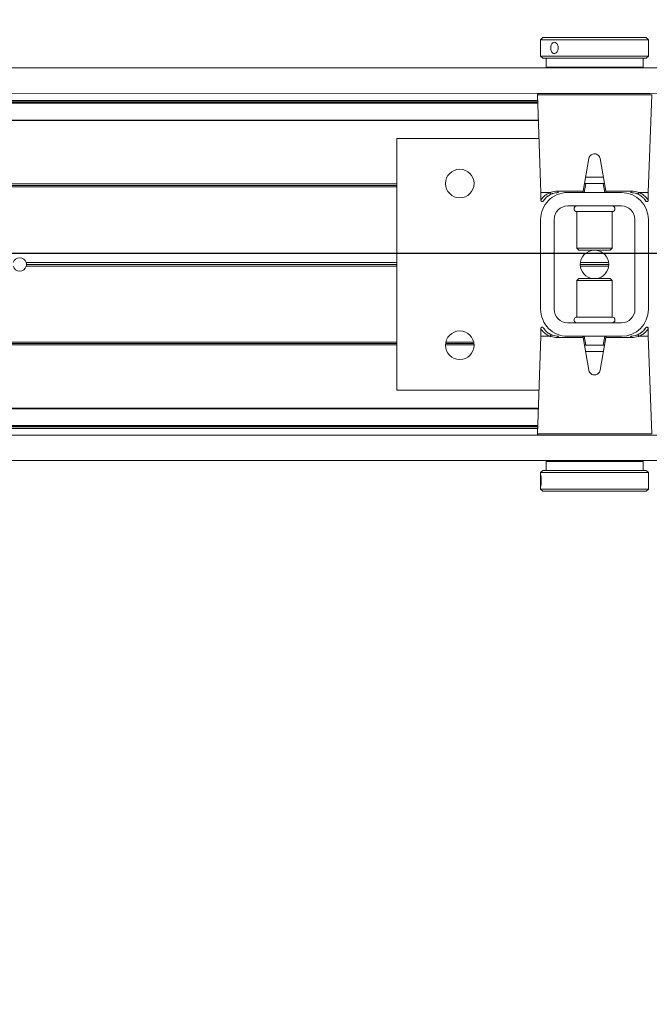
# Model space of a CAD drawing. Header units: feet. Extents: x 0 to 152508, y 0 to 59434.
# Tile 68 of 78: x 152385.499 to 152386.229, y 59280.009 to 59281.151. Entities that reach past the tile are written whole.
import ezdxf
from ezdxf import colors
from ezdxf.entities.mleader import LeaderData, LeaderLine
from ezdxf.math import Vec2, Vec3

# ---------------------------------------------------------------- set-up
doc = ezdxf.new("R2010")
doc.units = ezdxf.units.FT
doc.header["$LTSCALE"] = 0.1
doc.header["$MEASUREMENT"] = 0
doc.layers.add('Bridge plan$0$BR_P_Rail_Object', color=251, linetype='Continuous', lineweight=30)
doc.layers.add('Bridge plan$0$SC_Scratch7', color=252, linetype='Continuous', lineweight=0)
doc.layers.add('Trellis Base$0$L-ANNO-NOTE', color=30, linetype='Continuous')
doc.styles.add('Trellis Base$0$ARIAL', font='arial.ttf', dxfattribs={"width": 0.9})

# ---------------------------------------------------------------- blocks, each defined once
blk = doc.blocks.new('Bridge plan$0$HIGH ST SCREENWALL_13 PANEL PLAN_3')
at = {"layer": 'Bridge plan$0$SC_Scratch7', "lineweight": 0, "extrusion": (0, 0, -1)}
h = blk.add_hatch(dxfattribs=at)
h.set_pattern_fill('ANSI32', color=256, scale=0.01, style=0, pattern_type=2)
h.set_pattern_definition([(135.001858, (57.88566245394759, -14.03958056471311), (0.2651559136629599, 0.2651731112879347), []), (135.001858, (57.70888611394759, -14.03958629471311), (0.2651559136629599, 0.2651731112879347), [])])
h.paths.add_polyline_path([(50.46083049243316, 0.0851316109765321), (50.4608338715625, -0.01903484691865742, -0.4142135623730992), (50.42958494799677, -0.05028579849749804), (50.36708507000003, -0.0502878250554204, -0.414213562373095), (50.33583412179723, -0.01903890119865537), (50.3358307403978, 0.0851275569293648, -0.414213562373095), (50.36707966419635, 0.1163785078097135), (50.4295795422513, 0.1163805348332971, -0.414213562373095)])
h.paths.add_polyline_path([(50.35145908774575, -0.01903839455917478, 0.414213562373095), (50.3670845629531, -0.034662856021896), (50.42958444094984, -0.034660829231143, 0.414213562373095), (50.44520890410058, -0.01903535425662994), (50.44520552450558, 0.08513110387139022, 0.4142135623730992), (50.4295800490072, 0.100755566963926), (50.36708017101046, 0.1007535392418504, 0.414213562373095), (50.35145571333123, 0.08512806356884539)])
at = {"layer": 'Bridge plan$0$SC_Scratch7', "lineweight": 0}
for p, q in [((-50.4608238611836, 0.2895746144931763), (-50.46082421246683, 0.2787304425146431)), ((-50.46082373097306, 0.2935727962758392), (-50.4608238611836, 0.2895746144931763)), ((-50.45832365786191, 0.2960727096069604), (-50.46082373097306, 0.2935727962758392)), ((-50.46082373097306, 0.2935727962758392), (-50.33582398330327, 0.2935687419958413)), ((-50.45832365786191, 0.2960727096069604), (-50.33832389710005, 0.2960688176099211)), ((-50.33582398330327, 0.2935687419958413), (-50.33832389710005, 0.2960688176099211)), ((-50.33582447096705, 0.278529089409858), (-50.33582411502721, 0.2895040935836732)), ((-50.33582411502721, 0.2895040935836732), (-50.33582398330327, 0.2935687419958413)), ((-50.46082421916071, 0.2785333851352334), (-50.46082435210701, 0.2744586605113)), ((-50.46082435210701, 0.2744586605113), (-50.4583244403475, 0.2719585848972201)), ((-50.46082435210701, 0.2744586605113), (-50.3358246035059, 0.2744546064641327)), ((-50.33832467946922, 0.2719546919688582), (-50.3358246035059, 0.2744546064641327)), ((-50.3358246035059, 0.2744546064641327), (-50.33582447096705, 0.278529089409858)), ((-50.4583244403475, 0.2719585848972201), (-50.33832467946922, 0.2719546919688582)), ((-50.45457444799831, 0.2719584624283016), (-50.45457478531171, 0.2615418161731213)), ((-50.34207501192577, 0.2615381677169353), (-50.34207467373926, 0.2719548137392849)), ((-52.39311260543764, 0.2606105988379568), (-48.40353725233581, 0.2604812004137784)), ((-50.34207501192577, 0.2615381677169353), (-50.45457478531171, 0.2615418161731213)), ((-50.41394986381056, 0.2615404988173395), (-50.41394989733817, 0.2605464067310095)), ((-50.38269995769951, 0.2605453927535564), (-50.38269992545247, 0.2615394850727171)), ((-52.39311356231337, 0.2311106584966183), (-48.40353820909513, 0.2309812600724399)), ((-50.46461240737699, 0.2295131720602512), (-50.46066543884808, 0.1163815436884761)), ((-50.3983259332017, 0.2295110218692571), (-50.46461240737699, 0.2295131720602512)), ((-50.33203946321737, 0.2295088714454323), (-50.3983259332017, 0.2295110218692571)), ((-50.33599377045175, 0.1163774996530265), (-50.33203946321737, 0.2295088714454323)), ((-52.23686418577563, 0.2215192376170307), (-50.46433150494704, 0.2214617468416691)), ((-52.2355953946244, 0.2232515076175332), (-50.46439194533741, 0.2231940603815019)), ((-50.46427101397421, 0.2197279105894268), (-52.2212392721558, 0.219784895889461)), ((-50.46429963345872, 0.2205481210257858), (-52.22123924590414, 0.2206051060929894)), ((-50.46357279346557, 0.1997148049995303), (-52.22123992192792, 0.199771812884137)), ((-50.46360140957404, 0.2005350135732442), (-52.22123989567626, 0.2005920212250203)), ((-50.62749378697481, 0.1788868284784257), (-50.62750324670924, -0.1127792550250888)), ((-50.46284595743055, 0.1788814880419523), (-50.62749378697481, 0.1788868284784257)), ((-50.40488999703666, 0.1557497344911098), (-50.41155405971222, 0.1179631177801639)), ((-50.38510504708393, 0.1179622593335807), (-50.39176666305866, 0.1557493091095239)), ((-50.62749549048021, 0.1263869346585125), (-51.72400026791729, 0.1264224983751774)), ((-50.53804258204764, 0.1263840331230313), (-50.5711153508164, 0.1263851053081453)), ((-50.40833046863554, 0.1267964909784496), (-50.4101675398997, 0.1163799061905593)), ((-50.4092693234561, 0.1267965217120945), (-50.40833046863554, 0.1267964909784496)), ((-50.38795216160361, 0.1341120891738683), (-50.40870590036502, 0.1341127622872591)), ((-50.38832806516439, 0.1267958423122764), (-50.40833046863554, 0.1267964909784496)), ((-50.38649166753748, 0.1163791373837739), (-50.38832806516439, 0.1267958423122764)), ((-50.38832806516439, 0.1267958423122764), (-50.38738921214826, 0.126795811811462)), ((-50.62749559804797, 0.1230536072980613), (-51.72405674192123, 0.1230891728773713)), ((-50.62749554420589, 0.1247202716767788), (-51.72384858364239, 0.1247558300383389)), ((-50.53816910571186, 0.1247173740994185), (-50.57098893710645, 0.1247184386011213)), ((-50.53846810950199, 0.123050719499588), (-50.57069004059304, 0.1230517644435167)), ((-50.46066543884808, 0.1163815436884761), (-50.46066572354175, 0.1076192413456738)), ((-50.46066543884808, 0.1163815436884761), (-50.44977872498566, 0.116381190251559)), ((-50.44112053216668, 0.1179640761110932), (-50.41155405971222, 0.1179631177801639)), ((-50.36707966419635, 0.1163785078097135), (-50.4295795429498, 0.1163805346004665)), ((-50.38510504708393, 0.1179622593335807), (-50.35553857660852, 0.1179613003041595)), ((-50.3468804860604, 0.1163778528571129), (-50.33599377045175, 0.1163774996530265)), ((-50.33599405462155, 0.1076151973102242), (-50.33599377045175, 0.1163774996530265)), ((-50.45671050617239, 0.1079615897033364), (-50.45610762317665, 0.1086821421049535)), ((-50.36708017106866, 0.1007535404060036), (-50.4295800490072, 0.100755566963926)), ((-50.41874694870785, 0.094193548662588), (-50.41874832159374, 0.05187736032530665)), ((-50.41873137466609, 0.09419354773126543), (-50.41874694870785, 0.094193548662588)), ((-50.37791369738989, 0.09419222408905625), (-50.41873137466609, 0.09419354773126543)), ((-50.37791506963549, 0.05187603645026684), (-50.37791369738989, 0.09419222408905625)), ((-50.46083049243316, 0.0851316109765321), (-50.46083387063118, -0.01903484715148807)), ((-50.44520552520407, 0.08513110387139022), (-50.44520890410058, -0.01903535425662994)), ((-50.35145909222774, -0.01903839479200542), (-50.35145571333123, 0.08512806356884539)), ((-50.33583412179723, -0.01903890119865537), (-50.33583074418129, 0.0851275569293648)), ((-50.41874832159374, 0.05187736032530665), (-50.41637635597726, 0.0495052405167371)), ((-50.41873274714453, 0.0518773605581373), (-50.41874832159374, 0.05187736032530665)), ((-50.37791506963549, 0.05187603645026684), (-50.41873274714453, 0.0518773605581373)), ((-50.4163625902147, 0.04950524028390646), (-50.41637635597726, 0.0495052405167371)), ((-50.3802871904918, 0.04950407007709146), (-50.4163625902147, 0.04950524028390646)), ((-50.3802871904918, 0.04950407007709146), (-50.37791506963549, 0.05187603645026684)), ((-50.62749844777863, 0.03517837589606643), (-51.05747952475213, 0.03519232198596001)), ((-50.38192761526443, 0.03517041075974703), (-50.41473686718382, 0.03517147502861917)), ((-50.62749858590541, 0.03092920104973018), (-51.05747966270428, 0.03094314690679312)), ((-50.62749851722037, 0.03305378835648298), (-51.05718515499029, 0.03306772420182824)), ((-50.38179067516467, 0.03304581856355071), (-50.4148739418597, 0.03304689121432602)), ((-50.3819277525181, 0.03092123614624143), (-50.4147370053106, 0.03092230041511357)), ((-50.4187495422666, 0.01421667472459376), (-50.41875091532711, -0.02809951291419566)), ((-50.41637742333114, 0.01658864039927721), (-50.4187495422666, 0.01421667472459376)), ((-50.4187495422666, 0.01421667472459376), (-50.37791629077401, 0.01421534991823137)), ((-50.41637742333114, 0.01658864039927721), (-50.38028825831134, 0.01658746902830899)), ((-50.37791629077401, 0.01421534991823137), (-50.38028825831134, 0.01658746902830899)), ((-50.37791766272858, -0.02810083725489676), (-50.37791629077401, 0.01421534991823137)), ((-50.41875091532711, -0.02809951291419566), (-50.37791766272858, -0.02810083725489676)), ((-50.46067056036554, -0.04152248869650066), (-50.46067084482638, -0.05028479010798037)), ((-50.4295844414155, -0.03466082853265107), (-50.3670845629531, -0.034662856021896)), ((-50.33995410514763, -0.04186888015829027), (-50.34055699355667, -0.04258943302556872)), ((-50.33599917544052, -0.05028883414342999), (-50.33599889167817, -0.04152653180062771)), ((-50.62750143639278, -0.05694603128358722), (-51.72406258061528, -0.05691046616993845)), ((-50.46067084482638, -0.05028479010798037), (-50.46462515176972, -0.1634161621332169)), ((-50.44978413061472, -0.05028514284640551), (-50.46067084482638, -0.05028479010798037)), ((-50.41155956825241, -0.05186954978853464), (-50.44112604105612, -0.05186859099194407)), ((-50.42958494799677, -0.05028579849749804), (-50.36708506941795, -0.05028782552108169)), ((-50.40489795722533, -0.08965659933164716), (-50.41155956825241, -0.05186954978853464)), ((-50.41017294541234, -0.05028642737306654), (-50.40833654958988, -0.06070313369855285)), ((-50.38511055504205, -0.05187040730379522), (-50.39177462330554, -0.08965702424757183)), ((-50.38833414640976, -0.06070378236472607), (-50.38649707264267, -0.05028719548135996)), ((-50.35554408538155, -0.05187136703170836), (-50.38511055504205, -0.05187040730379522)), ((-50.33599917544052, -0.05028883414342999), (-50.3468858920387, -0.05028848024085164)), ((-50.33205220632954, -0.1634204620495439), (-50.33599917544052, -0.05028883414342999)), ((-50.6275015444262, -0.0602793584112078), (-51.72400632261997, -0.0602437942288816)), ((-50.62750149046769, -0.0586126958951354), (-51.72385452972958, -0.05857713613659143)), ((-50.40833654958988, -0.06070313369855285), (-50.40927540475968, -0.06070310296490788)), ((-50.40871245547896, -0.06801937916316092), (-50.38795871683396, -0.06802005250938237)), ((-50.40833654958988, -0.06070313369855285), (-50.38833414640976, -0.06070378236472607)), ((-50.38739529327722, -0.06070381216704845), (-50.38833414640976, -0.06070378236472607)), ((-50.62750324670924, -0.1127792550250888), (-50.46285541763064, -0.1127845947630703)), ((-50.46360765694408, -0.1343059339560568), (-52.22125075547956, -0.1342489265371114)), ((-50.46358360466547, -0.133617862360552), (-52.22125073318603, -0.1335608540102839)), ((-52.2368764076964, -0.1553072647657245), (-50.46434372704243, -0.1553647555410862)), ((-52.23560772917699, -0.1570396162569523), (-50.46440427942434, -0.1570970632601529)), ((-50.46431179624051, -0.1544511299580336), (-52.22125140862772, -0.1543941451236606)), ((-50.46428774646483, -0.1537630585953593), (-52.22125138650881, -0.153706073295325)), ((-52.39312641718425, -0.1652218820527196), (-48.40355106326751, -0.1653512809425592)), ((-50.46462515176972, -0.1634161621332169), (-50.33205220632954, -0.1634204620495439)), ((-50.33369168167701, -0.1651180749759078), (-50.46298579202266, -0.1651138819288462)), ((-50.41396370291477, -0.1651154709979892), (-50.41396370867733, -0.1652860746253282)), ((-50.38271376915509, -0.1652870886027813), (-50.38271376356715, -0.1651164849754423)), ((-52.39312737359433, -0.194721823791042), (-48.40355201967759, -0.194851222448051)), ((-50.45458960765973, -0.1954454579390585), (-50.45458994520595, -0.2058621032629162)), ((-50.45458960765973, -0.1954454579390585), (-50.34208983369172, -0.195449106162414)), ((-50.41396466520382, -0.1947860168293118), (-50.41396468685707, -0.1954467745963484)), ((-50.38271474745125, -0.1954477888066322), (-50.3827147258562, -0.1947870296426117)), ((-50.34209017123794, -0.2058657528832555), (-50.34208983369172, -0.195449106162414)), ((-50.46084001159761, -0.208361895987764), (-50.46084063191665, -0.2274760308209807)), ((-50.45833993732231, -0.2058619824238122), (-50.46084001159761, -0.208361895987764)), ((-50.44494815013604, -0.2083624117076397), (-50.46084001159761, -0.208361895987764)), ((-50.44308374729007, -0.205862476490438), (-50.45833993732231, -0.2058619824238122)), ((-50.33584026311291, -0.2083659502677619), (-50.44494815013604, -0.2083624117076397)), ((-50.33834017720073, -0.2058658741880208), (-50.44308374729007, -0.205862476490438)), ((-50.33584026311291, -0.2083659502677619), (-50.33834017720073, -0.2058658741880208)), ((-50.33584088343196, -0.2274800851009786), (-50.33584026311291, -0.2083659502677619)), ((-50.46084063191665, -0.2274760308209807), (-50.45834071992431, -0.2299761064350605)), ((-50.44494877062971, -0.2274765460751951), (-50.46084063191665, -0.2274760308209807)), ((-50.33584088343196, -0.2274800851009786), (-50.44494877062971, -0.2274765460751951)), ((-50.33834095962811, -0.2299799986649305), (-50.33584088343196, -0.2274800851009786)), ((-50.44308452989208, -0.2299766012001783), (-50.45834071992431, -0.2299761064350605)), ((-50.33834095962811, -0.2299799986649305), (-50.44308452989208, -0.2299766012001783))]:
    blk.add_line(p, q, dxfattribs=at)
at = {"layer": 'Bridge plan$0$SC_Scratch7', "lineweight": 0, "extrusion": (0, 0, -1)}
for centre, radius in [((50.55457895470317, 0.1268012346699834), 0.01654163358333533), ((50.55458503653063, -0.06069839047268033), 0.01654163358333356)]:
    blk.add_circle(centre, radius, dxfattribs=at)
at = {"layer": 'Bridge plan$0$SC_Scratch7', "lineweight": 0}
for centre, radius, start, end in [((-50.46297299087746, 0.229570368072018), 0.001640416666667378, 115.734717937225, 181.9981416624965), ((-50.4295805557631, 0.08513059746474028), 0.03124993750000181, 89.9981416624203, 179.9981416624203), ((-50.43969426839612, 0.1177861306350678), 0.001437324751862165, 172.888278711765, 257.8741882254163), ((-50.36708067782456, 0.08512857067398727), 0.03124993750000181, 359.9981416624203, 89.9981416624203), ((-50.35696485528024, 0.1177834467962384), 0.001437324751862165, 282.1220950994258, 7.108004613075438), ((-50.4295805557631, 0.08513059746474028), 0.01562496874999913, 89.9981416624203, 179.9981416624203), ((-50.41874684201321, 0.09747438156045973), 0.003280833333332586, 89.99814166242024, 269.9981416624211), ((-50.37791358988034, 0.09747305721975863), 0.003280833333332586, 269.9981416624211, 89.99814166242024), ((-50.36708067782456, 0.08512857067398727), 0.0156249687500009, 359.9981416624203, 89.9981416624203), ((-50.39833230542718, 0.03304635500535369), 0.0165416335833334, 95.75174432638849, 264.2445389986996), ((-50.39833230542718, 0.03304635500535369), 0.01654163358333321, 275.7517443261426, 84.24453899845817), ((-51.06499763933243, 0.03306797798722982), 0.007812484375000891, 15.7783413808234, 164.2179419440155), ((-51.06499763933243, 0.03306797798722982), 0.007812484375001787, 359.9981416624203, 15.7783413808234), ((-51.06499763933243, 0.03306797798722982), 0.007812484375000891, 195.7783413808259, 344.217941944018), ((-51.06499763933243, 0.03306797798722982), 0.007812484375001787, 344.217941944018, 359.9981416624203), ((-50.42958393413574, -0.01903586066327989), 0.03124993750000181, 179.9981416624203, 269.9981416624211), ((-50.42958393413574, -0.01903586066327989), 0.01562496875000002, 179.9981416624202, 269.9981416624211), ((-50.36708405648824, -0.01903788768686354), 0.03124993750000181, 269.9981416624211, 359.9981416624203), ((-50.36708405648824, -0.01903788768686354), 0.0156249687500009, 269.9981416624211, 359.9981416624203), ((-50.41875102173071, -0.03138034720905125), 0.003280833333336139, 89.99814166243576, 269.9981416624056), ((-50.37791776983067, -0.03138167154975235), 0.003280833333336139, 269.9981416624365, 89.99814166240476), ((-50.43969976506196, -0.05169073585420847), 0.001437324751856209, 102.1220950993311, 187.1080046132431), ((-50.35697035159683, -0.05169341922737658), 0.001437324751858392, 352.8882787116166, 77.8741882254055), ((-50.46298573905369, -0.1634734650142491), 0.00164041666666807, 177.9981416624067, 269.9981416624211)]:
    blk.add_arc(centre, radius, start, end, dxfattribs=at)
for points, knots in [([(-50.46074365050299, 0.2840157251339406), (-50.46074749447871, 0.2847455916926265), (-50.46075517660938, 0.2862052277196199), (-50.46080225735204, 0.2881493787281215), (-50.46083299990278, 0.2896326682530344), (-50.46080835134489, 0.2904852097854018), (-50.46070245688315, 0.2906077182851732), (-50.46052392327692, 0.2899913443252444), (-50.46031308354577, 0.288707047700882), (-50.46012966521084, 0.2868925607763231), (-50.46003226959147, 0.2847512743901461), (-50.46005318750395, 0.2825314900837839), (-50.46018458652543, 0.2804824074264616), (-50.46038412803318, 0.2788264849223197), (-50.46059103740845, 0.2777503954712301), (-50.46074828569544, 0.2773810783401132), (-50.46082542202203, 0.2777574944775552), (-50.4608271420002, 0.2788331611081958), (-50.46078665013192, 0.2804910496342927), (-50.46074951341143, 0.2823203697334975), (-50.46074531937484, 0.283533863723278), (-50.46074365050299, 0.2840157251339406)], [0, 0, 0, 0, 0.05349003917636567, 0.1069730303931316, 0.1606387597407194, 0.2144249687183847, 0.2680134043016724, 0.3213959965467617, 0.3748823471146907, 0.428621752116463, 0.4823711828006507, 0.5358682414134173, 0.5892453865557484, 0.642821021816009, 0.6966044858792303, 0.7502816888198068, 0.8037058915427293, 0.857123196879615, 0.9107890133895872, 0.9645754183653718, 1, 1, 1, 1]), ([(-50.33583126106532, 0.2785290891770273), (-50.33582959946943, 0.2786499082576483), (-50.33582343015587, 0.2790987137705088), (-50.33586439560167, 0.2805060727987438), (-50.33590168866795, 0.2825299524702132), (-50.33590879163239, 0.2847656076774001), (-50.33587846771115, 0.2868781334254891), (-50.33583260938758, 0.2885693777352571), (-50.33583036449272, 0.2892302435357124), (-50.33582943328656, 0.2895040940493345)], [0, 0, 0, 0, 0.06072773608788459, 0.2255858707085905, 0.390818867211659, 0.5554446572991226, 0.7194280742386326, 0.8837361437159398, 1, 1, 1, 1]), ([(-50.39176666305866, 0.1557493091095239), (-50.39196968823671, 0.1564751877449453), (-50.39237576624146, 0.1579270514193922), (-50.39385482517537, 0.1596920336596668), (-50.39578732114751, 0.1608918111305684), (-50.39801871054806, 0.1613751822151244), (-50.40026958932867, 0.1610972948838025), (-50.40230116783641, 0.160097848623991), (-50.40388900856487, 0.1584835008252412), (-50.40464901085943, 0.1569090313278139), (-50.40484570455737, 0.1559627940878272), (-50.40488999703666, 0.1557497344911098)], [0, 0, 0, 0, 0.1209405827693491, 0.2418986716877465, 0.3631789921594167, 0.4839141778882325, 0.6036428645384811, 0.7231756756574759, 0.8435617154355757, 0.9647756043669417, 1, 1, 1, 1]), ([(-50.4092693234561, 0.1267965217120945), (-50.40937339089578, 0.1268013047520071), (-50.40958203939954, 0.1268108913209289), (-50.40978470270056, 0.1269222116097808), (-50.40988072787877, 0.1271189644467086), (-50.40988962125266, 0.1273699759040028), (-50.40985794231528, 0.1275705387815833), (-50.4098429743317, 0.1276653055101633)], [0, 0, 0, 0, 0.2090964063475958, 0.4192230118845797, 0.614313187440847, 0.8177607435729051, 1, 1, 1, 1]), ([(-50.38681550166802, 0.1276645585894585), (-50.3867953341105, 0.1275310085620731), (-50.38675484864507, 0.1272629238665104), (-50.38681681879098, 0.126979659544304), (-50.38701315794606, 0.1268327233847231), (-50.38722650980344, 0.126798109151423), (-50.3873574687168, 0.1267962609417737), (-50.38738921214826, 0.126795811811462)], [0, 0, 0, 0, 0.2596090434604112, 0.5211299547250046, 0.7440978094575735, 0.9379679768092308, 1, 1, 1, 1]), ([(-50.46058822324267, 0.1076175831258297), (-50.46061358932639, 0.1075809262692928), (-50.46095722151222, 0.107084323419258), (-50.45964372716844, 0.1091398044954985), (-50.45679363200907, 0.1122564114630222), (-50.45319732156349, 0.1149069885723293), (-50.45050852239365, 0.1160664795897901), (-50.44977872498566, 0.116381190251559)], [0, 0, 0, 0, 0.02419217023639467, 0.3277420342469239, 0.606783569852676, 0.8932725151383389, 1, 1, 1, 1]), ([(-50.44774369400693, 0.1148869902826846), (-50.44842574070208, 0.1145867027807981), (-50.45085476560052, 0.1135172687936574), (-50.45412651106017, 0.1110525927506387), (-50.45671566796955, 0.1081474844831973), (-50.45790044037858, 0.1062401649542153), (-50.45758035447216, 0.1067156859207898), (-50.45755172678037, 0.1067582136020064)], [0, 0, 0, 0, 0.1078427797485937, 0.3840685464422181, 0.6668848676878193, 0.9702082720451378, 1, 1, 1, 1]), ([(-50.44977872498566, 0.116381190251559), (-50.44977006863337, 0.1163810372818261), (-50.4497555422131, 0.1163807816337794), (-50.44973696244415, 0.1163783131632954), (-50.44972430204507, 0.1163751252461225), (-50.44971474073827, 0.1163711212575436), (-50.44970809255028, 0.1163666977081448), (-50.44970387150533, 0.1163612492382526), (-50.44970208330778, 0.1163573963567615), (-50.44970157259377, 0.1163548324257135), (-50.4497013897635, 0.1163539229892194)], [0, 0, 0, 0, 0.3215596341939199, 0.5397412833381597, 0.6888517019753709, 0.79191255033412, 0.9005355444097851, 0.9440219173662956, 0.9801240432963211, 1, 1, 1, 1]), ([(-50.4497013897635, 0.1163539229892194), (-50.44967797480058, 0.1163630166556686), (-50.44936727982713, 0.1164836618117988), (-50.44688150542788, 0.1174079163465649), (-50.44381904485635, 0.1177035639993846), (-50.44112053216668, 0.1179640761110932)], [0, 0, 0, 0, 0.009594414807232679, 0.1272952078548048, 1, 1, 1, 1]), ([(-50.4497013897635, 0.1163539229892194), (-50.44965832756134, 0.1161747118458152), (-50.44957220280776, 0.1158162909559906), (-50.44926494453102, 0.1153472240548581), (-50.44886578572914, 0.1149976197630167), (-50.44840622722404, 0.1148068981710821), (-50.44806762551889, 0.11480080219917), (-50.44785238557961, 0.1148478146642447), (-50.44778539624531, 0.1148719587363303), (-50.44774369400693, 0.1148869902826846)], [0, 0, 0, 0, 0.1824633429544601, 0.3649266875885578, 0.5473901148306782, 0.7298544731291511, 0.9123202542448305, 0.9454189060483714, 1, 1, 1, 1]), ([(-50.43999618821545, 0.1163808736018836), (-50.44244255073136, 0.1161391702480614), (-50.44524961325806, 0.1158618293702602), (-50.44745969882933, 0.1149979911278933), (-50.44774369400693, 0.1148869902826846)], [0, 0, 0, 0, 0.8715029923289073, 1, 1, 1, 1]), ([(-50.41155405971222, 0.1179631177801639), (-50.4115870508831, 0.1177760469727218), (-50.41165299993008, 0.1174020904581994), (-50.41173835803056, 0.1169181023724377), (-50.41180165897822, 0.1165591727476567), (-50.411830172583, 0.1163974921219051), (-50.41183253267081, 0.1163840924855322), (-50.41183326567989, 0.116379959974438)], [0, 0, 0, 0, 0.2211044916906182, 0.4419883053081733, 0.6682230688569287, 0.8976805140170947, 1, 1, 1, 1]), ([(-50.38482594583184, 0.1163790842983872), (-50.38482935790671, 0.1163984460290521), (-50.38483618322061, 0.1164371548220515), (-50.38488851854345, 0.1167340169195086), (-50.38496555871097, 0.1171710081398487), (-50.38504352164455, 0.1176132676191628), (-50.38509133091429, 0.1178844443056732), (-50.38510504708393, 0.1179622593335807)], [0, 0, 0, 0, 0.2253311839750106, 0.4504917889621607, 0.6794496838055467, 0.9080175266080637, 1, 1, 1, 1]), ([(-50.34891561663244, 0.1148837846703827), (-50.3491995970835, 0.1149948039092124), (-50.35140963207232, 0.1158587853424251), (-50.35421667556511, 0.1161363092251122), (-50.35666302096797, 0.1163781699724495)], [0, 0, 0, 0, 0.1284970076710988, 1, 1, 1, 1]), ([(-50.35553857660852, 0.1179613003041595), (-50.35284007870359, 0.117700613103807), (-50.34977764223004, 0.1174047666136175), (-50.34729192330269, 0.1164803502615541), (-50.3469812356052, 0.1163596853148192), (-50.34695782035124, 0.1163505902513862)], [0, 0, 0, 0, 0.8727047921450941, 0.9904055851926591, 1, 1, 1, 1]), ([(-50.34695782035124, 0.1163505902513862), (-50.34700089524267, 0.1161713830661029), (-50.34708704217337, 0.1158129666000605), (-50.34739433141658, 0.1153439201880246), (-50.34779351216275, 0.1149943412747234), (-50.34825308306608, 0.1148036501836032), (-50.3485916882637, 0.1147975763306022), (-50.34880692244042, 0.1148446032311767), (-50.34887391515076, 0.1148687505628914), (-50.34891561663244, 0.1148837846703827)], [0, 0, 0, 0, 0.1824633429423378, 0.3649266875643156, 0.5473901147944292, 0.7298544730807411, 0.9123202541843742, 0.9454189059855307, 1, 1, 1, 1]), ([(-50.34007236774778, 0.1081344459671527), (-50.33960094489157, 0.10744668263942), (-50.3386322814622, 0.1060334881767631), (-50.33947355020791, 0.1074098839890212), (-50.34148834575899, 0.1099352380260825), (-50.34438836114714, 0.1126477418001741), (-50.3473650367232, 0.1141179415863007), (-50.34891561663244, 0.1148837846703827)], [0, 0, 0, 0, 0.216466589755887, 0.4447885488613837, 0.6224134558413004, 0.8033112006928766, 1, 1, 1, 1]), ([(-50.34695782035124, 0.1163505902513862), (-50.34695743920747, 0.1163522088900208), (-50.34695657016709, 0.1163558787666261), (-50.34695294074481, 0.1163614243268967), (-50.34694146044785, 0.1163708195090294), (-50.34691635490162, 0.1163767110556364), (-50.34689405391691, 0.1163774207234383), (-50.3468804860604, 0.1163778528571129)], [0, 0, 0, 0, 0.03580645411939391, 0.08120784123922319, 0.1683558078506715, 0.4940119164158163, 1, 1, 1, 1]), ([(-50.3468804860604, 0.1163778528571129), (-50.34518883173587, 0.115558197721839), (-50.34196462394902, 0.1139959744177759), (-50.33877706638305, 0.1111358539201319), (-50.33646749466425, 0.108292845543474), (-50.33620950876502, 0.1078502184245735), (-50.33607157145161, 0.1076135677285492)], [0, 0, 0, 0, 0.2571529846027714, 0.490121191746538, 0.7273915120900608, 1, 1, 1, 1]), ([(-50.46065019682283, 0.1076172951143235), (-50.46065554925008, 0.1075042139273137), (-50.46066973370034, 0.1072046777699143), (-50.46050313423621, 0.1067273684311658), (-50.46014929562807, 0.1062624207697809), (-50.45965122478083, 0.1059534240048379), (-50.45912473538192, 0.1058432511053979), (-50.45866634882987, 0.1058878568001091), (-50.45830930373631, 0.1060166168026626), (-50.45804290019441, 0.1061823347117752), (-50.45786170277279, 0.1063431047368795), (-50.45775289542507, 0.1064685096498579), (-50.45770286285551, 0.106534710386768), (-50.4576771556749, 0.1065708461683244), (-50.45765534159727, 0.1066030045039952), (-50.45763004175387, 0.106642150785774), (-50.45760132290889, 0.1066893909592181), (-50.45745467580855, 0.1069125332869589), (-50.45714842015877, 0.1074467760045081), (-50.45662631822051, 0.1080791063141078), (-50.45654034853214, 0.1081832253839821)], [0, 0, 0, 0, 0.02130453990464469, 0.05643219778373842, 0.0926456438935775, 0.1300030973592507, 0.164520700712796, 0.1924100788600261, 0.2159615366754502, 0.2356471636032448, 0.2513168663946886, 0.2619547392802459, 0.2675243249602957, 0.2724181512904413, 0.2795765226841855, 0.2941373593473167, 0.340066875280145, 0.5236046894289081, 0.9215570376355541, 1, 1, 1, 1]), ([(-50.34008138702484, 0.1081267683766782), (-50.33986110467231, 0.1078383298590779), (-50.33927369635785, 0.1070691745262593), (-50.3391010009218, 0.106747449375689), (-50.33902785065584, 0.1066368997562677), (-50.33901298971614, 0.1066101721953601), (-50.33895760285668, 0.1065314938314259), (-50.3388928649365, 0.1064464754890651), (-50.33875008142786, 0.1062887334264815), (-50.33849057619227, 0.1060849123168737), (-50.33805879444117, 0.1058853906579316), (-50.3374893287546, 0.1058295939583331), (-50.3368967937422, 0.1059967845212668), (-50.33643336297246, 0.1063394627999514), (-50.33614088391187, 0.1067683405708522), (-50.33601388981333, 0.1071827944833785), (-50.33598087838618, 0.1074653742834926), (-50.33600016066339, 0.1076025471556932), (-50.33600290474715, 0.1076220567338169)], [0, 0, 0, 0, 0.239494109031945, 0.6386401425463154, 0.690387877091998, 0.7194794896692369, 0.7258785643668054, 0.7320686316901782, 0.746010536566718, 0.7666494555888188, 0.7961242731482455, 0.8367373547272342, 0.8745890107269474, 0.912743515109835, 0.945910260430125, 0.9731441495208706, 0.9961802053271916, 1, 1, 1, 1]), ([(-50.45658322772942, -0.04203405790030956), (-50.45680350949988, -0.04174561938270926), (-50.45739091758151, -0.04097646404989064), (-50.45756361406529, -0.04065474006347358), (-50.45763676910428, -0.04054418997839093), (-50.45765162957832, -0.04051746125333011), (-50.45770701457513, -0.04043878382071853), (-50.4577717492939, -0.04035376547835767), (-50.45791453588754, -0.04019602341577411), (-50.4581740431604, -0.03999220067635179), (-50.45860581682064, -0.03979268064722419), (-50.45917528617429, -0.03973688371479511), (-50.45976782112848, -0.03990407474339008), (-50.46023125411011, -0.04024675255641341), (-50.46052373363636, -0.04067563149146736), (-50.46065073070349, -0.04109008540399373), (-50.46068373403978, -0.04137266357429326), (-50.46066445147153, -0.0415098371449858), (-50.46066171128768, -0.04152934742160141)], [0, 0, 0, 0, 0.239494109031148, 0.6386401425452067, 0.6903878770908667, 0.7194794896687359, 0.7258785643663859, 0.7320686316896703, 0.746010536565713, 0.7666494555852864, 0.7961242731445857, 0.8367373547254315, 0.8745890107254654, 0.9127435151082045, 0.9459102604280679, 0.9731441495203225, 0.9961802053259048, 1, 1, 1, 1]), ([(-50.44978413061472, -0.05028514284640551), (-50.45147578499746, -0.04946548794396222), (-50.45469999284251, -0.04790326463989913), (-50.45788754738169, -0.04504314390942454), (-50.46019712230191, -0.04220013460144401), (-50.46045510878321, -0.04175750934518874), (-50.46059304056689, -0.04152085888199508)], [0, 0, 0, 0, 0.2571529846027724, 0.4901211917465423, 0.7273915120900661, 1, 1, 1, 1]), ([(-50.45659224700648, -0.04204173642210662), (-50.45706367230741, -0.04135397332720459), (-50.45803233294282, -0.03994077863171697), (-50.45719106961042, -0.04131717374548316), (-50.45517627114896, -0.04384252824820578), (-50.45227625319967, -0.04655503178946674), (-50.44929958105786, -0.048025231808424), (-50.44774900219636, -0.048791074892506)], [0, 0, 0, 0, 0.2164665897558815, 0.4447885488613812, 0.6224134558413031, 0.8033112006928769, 1, 1, 1, 1]), ([(-50.34892092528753, -0.04879428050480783), (-50.3482388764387, -0.04849399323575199), (-50.34580984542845, -0.04742456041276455), (-50.34253810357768, -0.04495988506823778), (-50.33994894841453, -0.0420547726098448), (-50.33876417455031, -0.04014745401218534), (-50.33908426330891, -0.04062297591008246), (-50.33911289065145, -0.04066550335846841)], [0, 0, 0, 0, 0.107842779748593, 0.3840685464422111, 0.666884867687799, 0.9702082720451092, 1, 1, 1, 1]), ([(-50.33607639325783, -0.0415248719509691), (-50.33605102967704, -0.04148821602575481), (-50.33570739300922, -0.04099161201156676), (-50.33702088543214, -0.04304709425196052), (-50.33987098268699, -0.0461637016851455), (-50.34346729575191, -0.04881427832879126), (-50.3461560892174, -0.04997376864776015), (-50.3468858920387, -0.05028848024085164)], [0, 0, 0, 0, 0.02419217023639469, 0.3277420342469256, 0.6067835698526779, 0.8932725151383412, 1, 1, 1, 1]), ([(-50.33601442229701, -0.04152458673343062), (-50.33600906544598, -0.04141150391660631), (-50.33599488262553, -0.04111196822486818), (-50.33616147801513, -0.04063465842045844), (-50.33651531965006, -0.04016970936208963), (-50.33701339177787, -0.03986071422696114), (-50.33753988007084, -0.03975054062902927), (-50.3379982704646, -0.03979514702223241), (-50.33835531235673, -0.03992390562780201), (-50.33862171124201, -0.04008962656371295), (-50.33880291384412, -0.04025039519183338), (-50.33891171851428, -0.04037579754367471), (-50.33896174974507, -0.04044199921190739), (-50.33898745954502, -0.04047813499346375), (-50.33900927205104, -0.04051029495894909), (-50.33903457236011, -0.04054944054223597), (-50.33906329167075, -0.04059668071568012), (-50.33920994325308, -0.04081982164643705), (-50.33951619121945, -0.04135406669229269), (-50.34003829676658, -0.04198639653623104), (-50.34012426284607, -0.04209051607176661)], [0, 0, 0, 0, 0.02130453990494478, 0.05643219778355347, 0.09264564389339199, 0.1300030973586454, 0.1645207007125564, 0.1924100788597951, 0.215961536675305, 0.2356471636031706, 0.2513168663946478, 0.2619547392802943, 0.2675243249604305, 0.2724181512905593, 0.279576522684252, 0.2941373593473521, 0.3400668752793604, 0.5236046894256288, 0.9215570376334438, 1, 1, 1, 1]), ([(-50.44970679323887, -0.05025787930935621), (-50.44970718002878, -0.05025949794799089), (-50.44970804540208, -0.05026316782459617), (-50.44971167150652, -0.05026871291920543), (-50.4497231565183, -0.05027810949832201), (-50.44974826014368, -0.05028400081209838), (-50.44977055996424, -0.05028471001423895), (-50.44978413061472, -0.05028514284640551)], [0, 0, 0, 0, 0.03580645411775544, 0.08120784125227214, 0.1683558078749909, 0.4940119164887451, 1, 1, 1, 1]), ([(-50.44970679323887, -0.05025787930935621), (-50.44966371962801, -0.0500786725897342), (-50.44957757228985, -0.04972025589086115), (-50.44927028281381, -0.04925121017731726), (-50.44887110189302, -0.04890163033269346), (-50.44841153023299, -0.04871093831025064), (-50.44807292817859, -0.04870486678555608), (-50.44785769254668, -0.04875189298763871), (-50.44779070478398, -0.04877604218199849), (-50.44774900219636, -0.048791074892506)], [0, 0, 0, 0, 0.1824633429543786, 0.3649266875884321, 0.5473901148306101, 0.729854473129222, 0.9123202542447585, 0.9454189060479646, 1, 1, 1, 1]), ([(-50.44112604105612, -0.05186859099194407), (-50.44382453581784, -0.05160790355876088), (-50.44688697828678, -0.0513120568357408), (-50.44937269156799, -0.05038764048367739), (-50.44968337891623, -0.05026697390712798), (-50.44970679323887, -0.05025787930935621)], [0, 0, 0, 0, 0.8727047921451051, 0.9904055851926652, 1, 1, 1, 1]), ([(-50.44774900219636, -0.048791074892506), (-50.44746501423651, -0.04890209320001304), (-50.44525498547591, -0.04976607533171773), (-50.44244794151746, -0.05004359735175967), (-50.44000159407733, -0.05028546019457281)], [0, 0, 0, 0, 0.1284970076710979, 1, 1, 1, 1]), ([(-50.41183867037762, -0.05028637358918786), (-50.41183525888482, -0.05030573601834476), (-50.41182843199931, -0.05034444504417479), (-50.41177610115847, -0.05064130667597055), (-50.41169906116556, -0.0510782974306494), (-50.41162109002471, -0.05152055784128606), (-50.41157328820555, -0.05179173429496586), (-50.41155956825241, -0.05186954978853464)], [0, 0, 0, 0, 0.2253311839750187, 0.4504917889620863, 0.6794496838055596, 0.9080175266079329, 1, 1, 1, 1]), ([(-50.38511055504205, -0.05187040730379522), (-50.38507756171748, -0.05168333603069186), (-50.38501161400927, -0.05130938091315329), (-50.384926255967, -0.05082539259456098), (-50.38486295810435, -0.05046646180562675), (-50.38483444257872, -0.05030478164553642), (-50.38483207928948, -0.05029138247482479), (-50.38483135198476, -0.05028724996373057)], [0, 0, 0, 0, 0.221104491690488, 0.441988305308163, 0.6682230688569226, 0.8976805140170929, 1, 1, 1, 1]), ([(-50.35666842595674, -0.05028816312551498), (-50.35422206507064, -0.05004645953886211), (-50.35141500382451, -0.04976911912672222), (-50.34920491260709, -0.04890528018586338), (-50.34892092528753, -0.04879428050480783)], [0, 0, 0, 0, 0.8715029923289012, 1, 1, 1, 1]), ([(-50.34696322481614, -0.05026121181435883), (-50.34698664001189, -0.05027030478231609), (-50.3472973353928, -0.05039095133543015), (-50.34978311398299, -0.05131520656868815), (-50.35284557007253, -0.05161085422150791), (-50.35554408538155, -0.05187136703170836)], [0, 0, 0, 0, 0.009594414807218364, 0.1272952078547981, 1, 1, 1, 1]), ([(-50.34696322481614, -0.05026121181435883), (-50.34700628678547, -0.0500820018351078), (-50.34709241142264, -0.04972357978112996), (-50.34739966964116, -0.04925451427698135), (-50.34779882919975, -0.04890490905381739), (-50.34825838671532, -0.0487141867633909), (-50.3485969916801, -0.04870809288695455), (-50.34881222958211, -0.04875510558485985), (-50.34887922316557, -0.04877925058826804), (-50.34892092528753, -0.04879428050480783)], [0, 0, 0, 0, 0.1824633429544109, 0.3649266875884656, 0.5473901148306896, 0.7298544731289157, 0.9123202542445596, 0.9454189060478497, 1, 1, 1, 1]), ([(-50.3468858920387, -0.05028848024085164), (-50.34689454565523, -0.0502883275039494), (-50.34690907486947, -0.05028806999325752), (-50.34692765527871, -0.05028560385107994), (-50.34694031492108, -0.05028241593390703), (-50.34694987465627, -0.05027841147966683), (-50.34695652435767, -0.05027398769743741), (-50.34696074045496, -0.05026853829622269), (-50.3469625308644, -0.05026468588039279), (-50.34696304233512, -0.05026212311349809), (-50.34696322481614, -0.05026121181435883)], [0, 0, 0, 0, 0.3215596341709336, 0.5397412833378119, 0.6888517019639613, 0.7919125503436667, 0.9005355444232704, 0.9440219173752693, 0.9801240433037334, 1, 1, 1, 1]), ([(-50.40984911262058, -0.06157184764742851), (-50.40986928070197, -0.06143829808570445), (-50.40990976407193, -0.06117021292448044), (-50.40984779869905, -0.06088694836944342), (-50.40965145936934, -0.06074001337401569), (-50.40943810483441, -0.06070539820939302), (-50.40930714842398, -0.06070355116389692), (-50.40927540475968, -0.06070310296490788)], [0, 0, 0, 0, 0.2596090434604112, 0.5211299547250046, 0.7440978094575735, 0.9379679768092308, 1, 1, 1, 1]), ([(-50.38739529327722, -0.06070381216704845), (-50.38729122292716, -0.06070859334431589), (-50.38708258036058, -0.0607181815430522), (-50.38687991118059, -0.06082950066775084), (-50.3867838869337, -0.06102625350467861), (-50.38677499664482, -0.06127726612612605), (-50.3868066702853, -0.06147782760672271), (-50.38682163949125, -0.06157259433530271)], [0, 0, 0, 0, 0.2090964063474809, 0.41922301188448, 0.614313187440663, 0.8177607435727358, 1, 1, 1, 1]), ([(-50.39177462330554, -0.08965702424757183), (-50.39197769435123, -0.09038289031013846), (-50.39238386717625, -0.09183472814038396), (-50.39386304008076, -0.0935996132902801), (-50.39579561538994, -0.094799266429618), (-50.39802703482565, -0.09528249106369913), (-50.400277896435, -0.09500445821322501), (-50.40230940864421, -0.09400488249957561), (-50.40389714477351, -0.09239042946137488), (-50.40465704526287, -0.09081591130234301), (-50.40485367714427, -0.08986966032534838), (-50.40489795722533, -0.08965659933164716)], [0, 0, 0, 0, 0.1209405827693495, 0.2418986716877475, 0.3631789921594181, 0.4839141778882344, 0.6036428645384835, 0.7231756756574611, 0.843561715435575, 0.9647756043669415, 1, 1, 1, 1]), ([(-50.4449482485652, -0.2114090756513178), (-50.44445624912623, -0.2114806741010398), (-50.44347232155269, -0.2116238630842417), (-50.44209748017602, -0.2127394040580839), (-50.44102035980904, -0.2143852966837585), (-50.44038801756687, -0.2164465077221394), (-50.44029657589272, -0.2186677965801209), (-50.44075551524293, -0.2208005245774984), (-50.44169639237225, -0.2226107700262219), (-50.44299060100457, -0.2238987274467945), (-50.44446516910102, -0.2245135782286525), (-50.44593374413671, -0.2243853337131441), (-50.44723523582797, -0.2235340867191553), (-50.44824880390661, -0.2220536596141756), (-50.44888895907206, -0.2201041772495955), (-50.44910525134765, -0.2179078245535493), (-50.4488845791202, -0.2157191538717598), (-50.44824462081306, -0.2137760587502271), (-50.4472290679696, -0.2123047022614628), (-50.44606902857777, -0.2115209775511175), (-50.4452668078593, -0.2114408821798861), (-50.4449482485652, -0.2114090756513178)], [0, 0, 0, 0, 0.05349092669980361, 0.1069749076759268, 0.1606395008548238, 0.2144261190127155, 0.2680150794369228, 0.3213949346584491, 0.3748804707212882, 0.4286210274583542, 0.4823693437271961, 0.5358670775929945, 0.5892470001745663, 0.6428222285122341, 0.696605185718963, 0.7502835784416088, 0.8037058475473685, 0.8571211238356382, 0.9107880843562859, 0.964574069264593, 1, 1, 1, 1])]:
    blk.add_open_spline(points, degree=3, knots=knots, dxfattribs=at)
blk = doc.blocks.new('Bridge plan')
at = {"layer": 'Bridge plan$0$BR_P_Rail_Object', "lineweight": -3}
blk.add_line((1828195.652751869, 711482.1428165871), (1828078.811847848, 711482.1428165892), dxfattribs=at)
at = {"layer": 'Bridge plan$0$SC_Scratch7', "lineweight": -3, "extrusion": (0, 0, -1), "rotation": 180.0002309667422}
blk.add_blockref('Bridge plan$0$HIGH ST SCREENWALL_13 PANEL PLAN_3', (-1828175.626942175, 711482.1630846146), dxfattribs=at)
blk = doc.blocks.new('Trellis Base')
blk.add_blockref('Bridge plan', (-1675739.0632623, -652201.2630976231))
at = {"layer": 'Trellis Base$0$L-ANNO-NOTE'}
ml = blk.add_multileader_mtext('Standard', dxfattribs=at)
ml.set_content('W. LIVINGSTON AVENUE', color=11, style='Trellis Base$0$ARIAL')
ml.set_leader_properties()
ml.build(insert=Vec2(0, 0))
ml.multileader.update_dxf_attribs({"has_dogleg": 0, "dogleg_length": 0.36, "arrow_head_size": 1.25, "scale": 10})
ctx = ml.context
ctx.base_point, ctx.scale, ctx.char_height, ctx.arrow_head_size, ctx.landing_gap_size, ctx.plane_origin, ctx.plane_x_axis, ctx.plane_y_axis = Vec3(152493.4333448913, 59387.86988106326), 10, 1.25, 1.25, 0.5, Vec3(152496.4817137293, 59382.31385021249), Vec3(0.2347390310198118, 0.9720584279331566), Vec3(-0.9720584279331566, 0.2347390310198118)
notes = []
notes.append((ctx, [(0, (0, 0, 0), (0, 0), (1, 0), 1, [])]))
ctx.mtext.insert, ctx.mtext.text_direction, ctx.mtext.rotation, ctx.mtext.flow_direction = Vec3(152492.9328174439, 59388.50512407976), Vec3(0.2347390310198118, 0.9720584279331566), 1.333846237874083, 5
ml = blk.add_multileader_mtext('Standard', dxfattribs=at)
ml.set_content('S. FRONT STREET', color=11, style='Trellis Base$0$ARIAL')
ml.set_leader_properties()
ml.build(insert=Vec2(0, 0))
ml.multileader.update_dxf_attribs({"has_dogleg": 0, "dogleg_length": 0.36, "arrow_head_size": 1.25, "scale": 10})
ctx = ml.context
ctx.base_point, ctx.scale, ctx.char_height, ctx.arrow_head_size, ctx.landing_gap_size, ctx.plane_origin = Vec3(152391.6984540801, 59316.60244546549), 10, 1.25, 1.25, 0.5, Vec3(152387.0132386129, 59312.33503554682)
notes.append((ctx, [(0, (0, 0, 0), (0, 0), (1, 0), 1, [])]))
ctx.mtext.insert, ctx.mtext.flow_direction = Vec3(152392.1984540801, 59317.23810371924), 5
for ctx, leaders in notes:
    for number, flags, end, landing, length, lines in leaders:
        leader = LeaderData()
        leader.index, (leader.has_last_leader_line, leader.has_dogleg_vector, leader.attachment_direction) = number, flags
        leader.last_leader_point, leader.dogleg_vector, leader.dogleg_length = Vec3(end), Vec3(landing), length
        for number, points, colour, breaks in lines:
            line = LeaderLine()
            line.index, line.vertices, line.color, line.breaks = number, Vec3.list(points), colors.encode_raw_color(colour), breaks
            leader.lines.append(line)
        ctx.leaders.append(leader)

msp = doc.modelspace()

# ---------------------------------------------------------------- block references
msp.add_blockref('Trellis Base', (0, 0))

doc.saveas('drawing.dxf')
